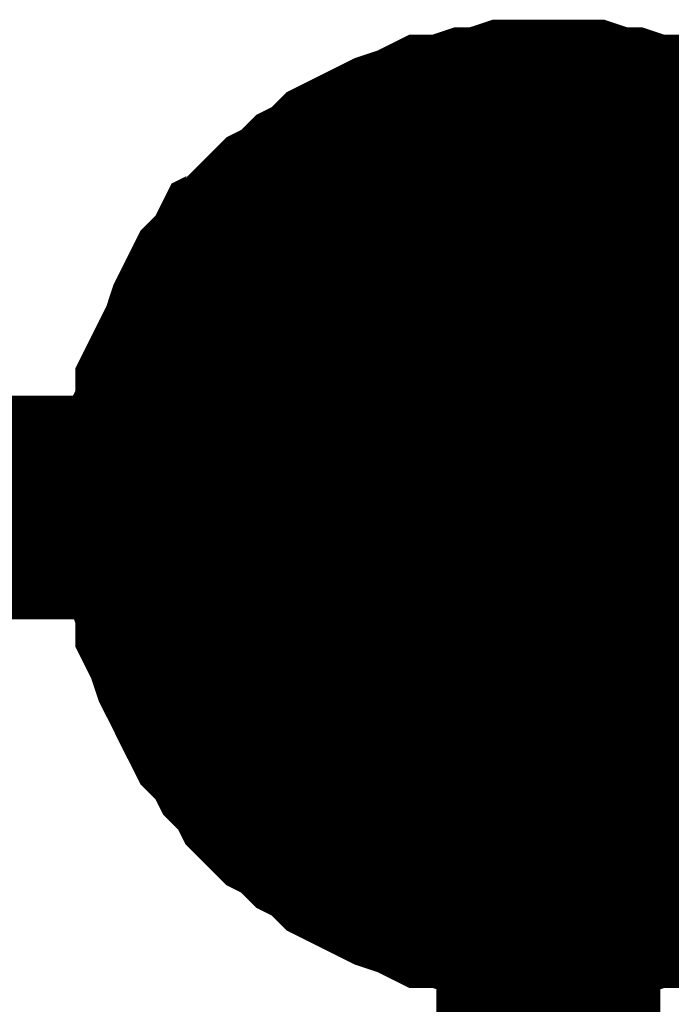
# Model space of a CAD drawing. Header units: inches. Extents: x 0 to 17, y 0 to 11.
# Tile 35 of 256: x 1.9726 to 2.007, y 5.4738 to 5.5257. Entities that reach past the tile are written whole.
import ezdxf

# ---------------------------------------------------------------- set-up
doc = ezdxf.new("R2010")
doc.units = ezdxf.units.IN
doc.header["$MEASUREMENT"] = 0
doc.layers.add('Sheet', color=255, linetype='Continuous')

msp = doc.modelspace()

# ---------------------------------------------------------------- linework, layer by layer
at = {"layer": 'Sheet'}
for points in [[(1.98069, 5.5, 0.0118, 0.0118, 0), (1.98069, 5.501189, 0.0118, 0.0118, 0), (1.98069, 5.501982, 0.0118, 0.0118, 0), (1.981087, 5.502775, 0.0118, 0.0118, 0), (1.981087, 5.503965, 0.0118, 0.0118, 0), (1.981483, 5.504758, 0.0118, 0.0118, 0), (1.981483, 5.505947, 0.0118, 0.0118, 0), (1.98188, 5.50674, 0.0118, 0.0118, 0), (1.982276, 5.507533, 0.0118, 0.0118, 0), (1.982673, 5.508326, 0.0118, 0.0118, 0), (1.983069, 5.509516, 0.0118, 0.0118, 0), (1.983465, 5.510309, 0.0118, 0.0118, 0), (1.983862, 5.511101, 0.0118, 0.0118, 0), (1.984655, 5.511894, 0.0118, 0.0118, 0), (1.985051, 5.512687, 0.0118, 0.0118, 0), (1.985844, 5.513084, 0.0118, 0.0118, 0), (1.986241, 5.513877, 0.0118, 0.0118, 0), (1.987034, 5.51467, 0.0118, 0.0118, 0), (1.987826, 5.515066, 0.0118, 0.0118, 0), (1.988619, 5.515859, 0.0118, 0.0118, 0), (1.989412, 5.516256, 0.0118, 0.0118, 0), (1.990205, 5.517049, 0.0118, 0.0118, 0), (1.990998, 5.517445, 0.0118, 0.0118, 0), (1.991791, 5.517842, 0.0118, 0.0118, 0), (1.992584, 5.518238, 0.0118, 0.0118, 0), (1.993773, 5.518635, 0.0118, 0.0118, 0), (1.994566, 5.519031, 0.0118, 0.0118, 0), (1.995359, 5.519031, 0.0118, 0.0118, 0), (1.996549, 5.519428, 0.0118, 0.0118, 0), (1.997341, 5.519428, 0.0118, 0.0118, 0), (1.998531, 5.519824, 0.0118, 0.0118, 0), (1.999324, 5.519824, 0.0118, 0.0118, 0), (2.000513, 5.519824, 0.0118, 0.0118, 0)], [(1.98069, 5.5, 0.0118, 0.0118, 0), (1.98069, 5.501189, 0.0118, 0.0118, 0), (1.98069, 5.501982, 0.0118, 0.0118, 0), (1.981087, 5.502775, 0.0118, 0.0118, 0), (1.981087, 5.503965, 0.0118, 0.0118, 0), (1.981483, 5.504758, 0.0118, 0.0118, 0), (1.981483, 5.505947, 0.0118, 0.0118, 0), (1.98188, 5.50674, 0.0118, 0.0118, 0), (1.982276, 5.507533, 0.0118, 0.0118, 0), (1.982673, 5.508326, 0.0118, 0.0118, 0), (1.983069, 5.509516, 0.0118, 0.0118, 0), (1.983465, 5.510309, 0.0118, 0.0118, 0), (1.983862, 5.511101, 0.0118, 0.0118, 0), (1.984655, 5.511894, 0.0118, 0.0118, 0), (1.985051, 5.512687, 0.0118, 0.0118, 0), (1.985844, 5.513084, 0.0118, 0.0118, 0), (1.986241, 5.513877, 0.0118, 0.0118, 0), (1.987034, 5.51467, 0.0118, 0.0118, 0), (1.987826, 5.515066, 0.0118, 0.0118, 0), (1.988619, 5.515859, 0.0118, 0.0118, 0), (1.989412, 5.516256, 0.0118, 0.0118, 0), (1.990205, 5.517049, 0.0118, 0.0118, 0), (1.990998, 5.517445, 0.0118, 0.0118, 0), (1.991791, 5.517842, 0.0118, 0.0118, 0), (1.992584, 5.518238, 0.0118, 0.0118, 0), (1.993773, 5.518635, 0.0118, 0.0118, 0), (1.994566, 5.519031, 0.0118, 0.0118, 0), (1.995359, 5.519031, 0.0118, 0.0118, 0), (1.996549, 5.519428, 0.0118, 0.0118, 0), (1.997341, 5.519428, 0.0118, 0.0118, 0), (1.998531, 5.519824, 0.0118, 0.0118, 0), (1.999324, 5.519824, 0.0118, 0.0118, 0), (2.000513, 5.519824, 0.0118, 0.0118, 0)], [(1.98069, 5.5, 0.0118, 0.0118, 0), (1.98069, 5.501189, 0.0118, 0.0118, 0), (1.98069, 5.501982, 0.0118, 0.0118, 0), (1.981087, 5.502775, 0.0118, 0.0118, 0), (1.981087, 5.503965, 0.0118, 0.0118, 0), (1.981483, 5.504758, 0.0118, 0.0118, 0), (1.981483, 5.505947, 0.0118, 0.0118, 0), (1.98188, 5.50674, 0.0118, 0.0118, 0), (1.982276, 5.507533, 0.0118, 0.0118, 0), (1.982673, 5.508326, 0.0118, 0.0118, 0), (1.983069, 5.509516, 0.0118, 0.0118, 0), (1.983465, 5.510309, 0.0118, 0.0118, 0), (1.983862, 5.511101, 0.0118, 0.0118, 0), (1.984655, 5.511894, 0.0118, 0.0118, 0), (1.985051, 5.512687, 0.0118, 0.0118, 0), (1.985844, 5.513084, 0.0118, 0.0118, 0), (1.986241, 5.513877, 0.0118, 0.0118, 0), (1.987034, 5.51467, 0.0118, 0.0118, 0), (1.987826, 5.515066, 0.0118, 0.0118, 0), (1.988619, 5.515859, 0.0118, 0.0118, 0), (1.989412, 5.516256, 0.0118, 0.0118, 0), (1.990205, 5.517049, 0.0118, 0.0118, 0), (1.990998, 5.517445, 0.0118, 0.0118, 0), (1.991791, 5.517842, 0.0118, 0.0118, 0), (1.992584, 5.518238, 0.0118, 0.0118, 0), (1.993773, 5.518635, 0.0118, 0.0118, 0), (1.994566, 5.519031, 0.0118, 0.0118, 0), (1.995359, 5.519031, 0.0118, 0.0118, 0), (1.996549, 5.519428, 0.0118, 0.0118, 0), (1.997341, 5.519428, 0.0118, 0.0118, 0), (1.998531, 5.519824, 0.0118, 0.0118, 0), (1.999324, 5.519824, 0.0118, 0.0118, 0), (2.000513, 5.519824, 0.0118, 0.0118, 0)], [(1.98069, 5.5, 0.0118, 0.0118, 0), (1.98069, 5.501189, 0.0118, 0.0118, 0), (1.98069, 5.501982, 0.0118, 0.0118, 0), (1.981087, 5.502775, 0.0118, 0.0118, 0), (1.981087, 5.503965, 0.0118, 0.0118, 0), (1.981483, 5.504758, 0.0118, 0.0118, 0), (1.981483, 5.505947, 0.0118, 0.0118, 0), (1.98188, 5.50674, 0.0118, 0.0118, 0), (1.982276, 5.507533, 0.0118, 0.0118, 0), (1.982673, 5.508326, 0.0118, 0.0118, 0), (1.983069, 5.509516, 0.0118, 0.0118, 0), (1.983465, 5.510309, 0.0118, 0.0118, 0), (1.983862, 5.511101, 0.0118, 0.0118, 0), (1.984655, 5.511894, 0.0118, 0.0118, 0), (1.985051, 5.512687, 0.0118, 0.0118, 0), (1.985844, 5.513084, 0.0118, 0.0118, 0), (1.986241, 5.513877, 0.0118, 0.0118, 0), (1.987034, 5.51467, 0.0118, 0.0118, 0), (1.987826, 5.515066, 0.0118, 0.0118, 0), (1.988619, 5.515859, 0.0118, 0.0118, 0), (1.989412, 5.516256, 0.0118, 0.0118, 0), (1.990205, 5.517049, 0.0118, 0.0118, 0), (1.990998, 5.517445, 0.0118, 0.0118, 0), (1.991791, 5.517842, 0.0118, 0.0118, 0), (1.992584, 5.518238, 0.0118, 0.0118, 0), (1.993773, 5.518635, 0.0118, 0.0118, 0), (1.994566, 5.519031, 0.0118, 0.0118, 0), (1.995359, 5.519031, 0.0118, 0.0118, 0), (1.996549, 5.519428, 0.0118, 0.0118, 0), (1.997341, 5.519428, 0.0118, 0.0118, 0), (1.998531, 5.519824, 0.0118, 0.0118, 0), (1.999324, 5.519824, 0.0118, 0.0118, 0), (2.000513, 5.519824, 0.0118, 0.0118, 0)], [(2.000513, 5.519824, 0.0118, 0.0118, 0), (2.000513, 5.519824, 0.0118, 0.0118, 0)], [(2.000513, 5.519824, 0.0118, 0.0118, 0), (2.001702, 5.519824, 0.0118, 0.0118, 0), (2.002495, 5.519824, 0.0118, 0.0118, 0), (2.003685, 5.519428, 0.0118, 0.0118, 0), (2.004478, 5.519428, 0.0118, 0.0118, 0), (2.005667, 5.519031, 0.0118, 0.0118, 0), (2.00646, 5.519031, 0.0118, 0.0118, 0), (2.007253, 5.518635, 0.0118, 0.0118, 0), (2.008442, 5.518238, 0.0118, 0.0118, 0), (2.009235, 5.517842, 0.0118, 0.0118, 0), (2.010028, 5.517445, 0.0118, 0.0118, 0), (2.010821, 5.517049, 0.0118, 0.0118, 0), (2.011614, 5.516256, 0.0118, 0.0118, 0), (2.012407, 5.515859, 0.0118, 0.0118, 0), (2.0132, 5.515066, 0.0118, 0.0118, 0)], [(2.000513, 5.519824, 0.0118, 0.0118, 0), (2.000513, 5.519824, 0.0118, 0.0118, 0)], [(2.000513, 5.519824, 0.0118, 0.0118, 0), (2.001702, 5.519824, 0.0118, 0.0118, 0), (2.002495, 5.519824, 0.0118, 0.0118, 0), (2.003685, 5.519428, 0.0118, 0.0118, 0), (2.004478, 5.519428, 0.0118, 0.0118, 0), (2.005667, 5.519031, 0.0118, 0.0118, 0), (2.00646, 5.519031, 0.0118, 0.0118, 0), (2.007253, 5.518635, 0.0118, 0.0118, 0), (2.008442, 5.518238, 0.0118, 0.0118, 0), (2.009235, 5.517842, 0.0118, 0.0118, 0), (2.010028, 5.517445, 0.0118, 0.0118, 0), (2.010821, 5.517049, 0.0118, 0.0118, 0), (2.011614, 5.516256, 0.0118, 0.0118, 0), (2.012407, 5.515859, 0.0118, 0.0118, 0), (2.0132, 5.515066, 0.0118, 0.0118, 0)], [(2.000513, 5.519824, 0.0118, 0.0118, 0), (2.000513, 5.519824, 0.0118, 0.0118, 0)], [(2.000513, 5.519824, 0.0118, 0.0118, 0), (2.001702, 5.519824, 0.0118, 0.0118, 0), (2.002495, 5.519824, 0.0118, 0.0118, 0), (2.003685, 5.519428, 0.0118, 0.0118, 0), (2.004478, 5.519428, 0.0118, 0.0118, 0), (2.005667, 5.519031, 0.0118, 0.0118, 0), (2.00646, 5.519031, 0.0118, 0.0118, 0), (2.007253, 5.518635, 0.0118, 0.0118, 0), (2.008442, 5.518238, 0.0118, 0.0118, 0), (2.009235, 5.517842, 0.0118, 0.0118, 0), (2.010028, 5.517445, 0.0118, 0.0118, 0), (2.010821, 5.517049, 0.0118, 0.0118, 0), (2.011614, 5.516256, 0.0118, 0.0118, 0), (2.012407, 5.515859, 0.0118, 0.0118, 0), (2.0132, 5.515066, 0.0118, 0.0118, 0)], [(2.000513, 5.519824, 0.0118, 0.0118, 0), (2.000513, 5.519824, 0.0118, 0.0118, 0)], [(2.000513, 5.519824, 0.0118, 0.0118, 0), (2.001702, 5.519824, 0.0118, 0.0118, 0), (2.002495, 5.519824, 0.0118, 0.0118, 0), (2.003685, 5.519428, 0.0118, 0.0118, 0), (2.004478, 5.519428, 0.0118, 0.0118, 0), (2.005667, 5.519031, 0.0118, 0.0118, 0), (2.00646, 5.519031, 0.0118, 0.0118, 0), (2.007253, 5.518635, 0.0118, 0.0118, 0), (2.008442, 5.518238, 0.0118, 0.0118, 0), (2.009235, 5.517842, 0.0118, 0.0118, 0), (2.010028, 5.517445, 0.0118, 0.0118, 0), (2.010821, 5.517049, 0.0118, 0.0118, 0), (2.011614, 5.516256, 0.0118, 0.0118, 0), (2.012407, 5.515859, 0.0118, 0.0118, 0), (2.0132, 5.515066, 0.0118, 0.0118, 0)], [(1.98069, 5.5, 0.0039, 0.0039, 0), (1.98069, 5.501189, 0.0039, 0.0039, 0), (1.98069, 5.501982, 0.0039, 0.0039, 0), (1.981087, 5.502775, 0.0039, 0.0039, 0), (1.981087, 5.503965, 0.0039, 0.0039, 0), (1.981483, 5.504758, 0.0039, 0.0039, 0), (1.981483, 5.505947, 0.0039, 0.0039, 0), (1.98188, 5.50674, 0.0039, 0.0039, 0), (1.982276, 5.507533, 0.0039, 0.0039, 0), (1.982673, 5.508326, 0.0039, 0.0039, 0), (1.983069, 5.509516, 0.0039, 0.0039, 0), (1.983465, 5.510309, 0.0039, 0.0039, 0), (1.983862, 5.511101, 0.0039, 0.0039, 0), (1.984655, 5.511894, 0.0039, 0.0039, 0), (1.985051, 5.512687, 0.0039, 0.0039, 0), (1.985844, 5.513084, 0.0039, 0.0039, 0), (1.986241, 5.513877, 0.0039, 0.0039, 0), (1.987034, 5.51467, 0.0039, 0.0039, 0), (1.987826, 5.515066, 0.0039, 0.0039, 0), (1.988619, 5.515859, 0.0039, 0.0039, 0), (1.989412, 5.516256, 0.0039, 0.0039, 0), (1.990205, 5.517049, 0.0039, 0.0039, 0), (1.990998, 5.517445, 0.0039, 0.0039, 0), (1.991791, 5.517842, 0.0039, 0.0039, 0), (1.992584, 5.518238, 0.0039, 0.0039, 0), (1.993773, 5.518635, 0.0039, 0.0039, 0), (1.994566, 5.519031, 0.0039, 0.0039, 0), (1.995359, 5.519031, 0.0039, 0.0039, 0), (1.996549, 5.519428, 0.0039, 0.0039, 0), (1.997341, 5.519428, 0.0039, 0.0039, 0), (1.998531, 5.519824, 0.0039, 0.0039, 0), (1.999324, 5.519824, 0.0039, 0.0039, 0), (2.000513, 5.519824, 0.0039, 0.0039, 0)], [(1.98069, 5.5, 0.0039, 0.0039, 0), (1.98069, 5.501189, 0.0039, 0.0039, 0), (1.98069, 5.501982, 0.0039, 0.0039, 0), (1.981087, 5.502775, 0.0039, 0.0039, 0), (1.981087, 5.503965, 0.0039, 0.0039, 0), (1.981483, 5.504758, 0.0039, 0.0039, 0), (1.981483, 5.505947, 0.0039, 0.0039, 0), (1.98188, 5.50674, 0.0039, 0.0039, 0), (1.982276, 5.507533, 0.0039, 0.0039, 0), (1.982673, 5.508326, 0.0039, 0.0039, 0), (1.983069, 5.509516, 0.0039, 0.0039, 0), (1.983465, 5.510309, 0.0039, 0.0039, 0), (1.983862, 5.511101, 0.0039, 0.0039, 0), (1.984655, 5.511894, 0.0039, 0.0039, 0), (1.985051, 5.512687, 0.0039, 0.0039, 0), (1.985844, 5.513084, 0.0039, 0.0039, 0), (1.986241, 5.513877, 0.0039, 0.0039, 0), (1.987034, 5.51467, 0.0039, 0.0039, 0), (1.987826, 5.515066, 0.0039, 0.0039, 0), (1.988619, 5.515859, 0.0039, 0.0039, 0), (1.989412, 5.516256, 0.0039, 0.0039, 0), (1.990205, 5.517049, 0.0039, 0.0039, 0), (1.990998, 5.517445, 0.0039, 0.0039, 0), (1.991791, 5.517842, 0.0039, 0.0039, 0), (1.992584, 5.518238, 0.0039, 0.0039, 0), (1.993773, 5.518635, 0.0039, 0.0039, 0), (1.994566, 5.519031, 0.0039, 0.0039, 0), (1.995359, 5.519031, 0.0039, 0.0039, 0), (1.996549, 5.519428, 0.0039, 0.0039, 0), (1.997341, 5.519428, 0.0039, 0.0039, 0), (1.998531, 5.519824, 0.0039, 0.0039, 0), (1.999324, 5.519824, 0.0039, 0.0039, 0), (2.000513, 5.519824, 0.0039, 0.0039, 0)], [(1.98069, 5.5, 0.0039, 0.0039, 0), (1.98069, 5.501189, 0.0039, 0.0039, 0), (1.98069, 5.501982, 0.0039, 0.0039, 0), (1.981087, 5.502775, 0.0039, 0.0039, 0), (1.981087, 5.503965, 0.0039, 0.0039, 0), (1.981483, 5.504758, 0.0039, 0.0039, 0), (1.981483, 5.505947, 0.0039, 0.0039, 0), (1.98188, 5.50674, 0.0039, 0.0039, 0), (1.982276, 5.507533, 0.0039, 0.0039, 0), (1.982673, 5.508326, 0.0039, 0.0039, 0), (1.983069, 5.509516, 0.0039, 0.0039, 0), (1.983465, 5.510309, 0.0039, 0.0039, 0), (1.983862, 5.511101, 0.0039, 0.0039, 0), (1.984655, 5.511894, 0.0039, 0.0039, 0), (1.985051, 5.512687, 0.0039, 0.0039, 0), (1.985844, 5.513084, 0.0039, 0.0039, 0), (1.986241, 5.513877, 0.0039, 0.0039, 0), (1.987034, 5.51467, 0.0039, 0.0039, 0), (1.987826, 5.515066, 0.0039, 0.0039, 0), (1.988619, 5.515859, 0.0039, 0.0039, 0), (1.989412, 5.516256, 0.0039, 0.0039, 0), (1.990205, 5.517049, 0.0039, 0.0039, 0), (1.990998, 5.517445, 0.0039, 0.0039, 0), (1.991791, 5.517842, 0.0039, 0.0039, 0), (1.992584, 5.518238, 0.0039, 0.0039, 0), (1.993773, 5.518635, 0.0039, 0.0039, 0), (1.994566, 5.519031, 0.0039, 0.0039, 0), (1.995359, 5.519031, 0.0039, 0.0039, 0), (1.996549, 5.519428, 0.0039, 0.0039, 0), (1.997341, 5.519428, 0.0039, 0.0039, 0), (1.998531, 5.519824, 0.0039, 0.0039, 0), (1.999324, 5.519824, 0.0039, 0.0039, 0), (2.000513, 5.519824, 0.0039, 0.0039, 0)], [(1.98069, 5.5, 0.0039, 0.0039, 0), (1.98069, 5.501189, 0.0039, 0.0039, 0), (1.98069, 5.501982, 0.0039, 0.0039, 0), (1.981087, 5.502775, 0.0039, 0.0039, 0), (1.981087, 5.503965, 0.0039, 0.0039, 0), (1.981483, 5.504758, 0.0039, 0.0039, 0), (1.981483, 5.505947, 0.0039, 0.0039, 0), (1.98188, 5.50674, 0.0039, 0.0039, 0), (1.982276, 5.507533, 0.0039, 0.0039, 0), (1.982673, 5.508326, 0.0039, 0.0039, 0), (1.983069, 5.509516, 0.0039, 0.0039, 0), (1.983465, 5.510309, 0.0039, 0.0039, 0), (1.983862, 5.511101, 0.0039, 0.0039, 0), (1.984655, 5.511894, 0.0039, 0.0039, 0), (1.985051, 5.512687, 0.0039, 0.0039, 0), (1.985844, 5.513084, 0.0039, 0.0039, 0), (1.986241, 5.513877, 0.0039, 0.0039, 0), (1.987034, 5.51467, 0.0039, 0.0039, 0), (1.987826, 5.515066, 0.0039, 0.0039, 0), (1.988619, 5.515859, 0.0039, 0.0039, 0), (1.989412, 5.516256, 0.0039, 0.0039, 0), (1.990205, 5.517049, 0.0039, 0.0039, 0), (1.990998, 5.517445, 0.0039, 0.0039, 0), (1.991791, 5.517842, 0.0039, 0.0039, 0), (1.992584, 5.518238, 0.0039, 0.0039, 0), (1.993773, 5.518635, 0.0039, 0.0039, 0), (1.994566, 5.519031, 0.0039, 0.0039, 0), (1.995359, 5.519031, 0.0039, 0.0039, 0), (1.996549, 5.519428, 0.0039, 0.0039, 0), (1.997341, 5.519428, 0.0039, 0.0039, 0), (1.998531, 5.519824, 0.0039, 0.0039, 0), (1.999324, 5.519824, 0.0039, 0.0039, 0), (2.000513, 5.519824, 0.0039, 0.0039, 0)], [(2.000513, 5.519824, 0.0039, 0.0039, 0), (2.000513, 5.519824, 0.0039, 0.0039, 0)], [(2.000513, 5.519824, 0.0039, 0.0039, 0), (2.001702, 5.519824, 0.0039, 0.0039, 0), (2.002495, 5.519824, 0.0039, 0.0039, 0), (2.003685, 5.519428, 0.0039, 0.0039, 0), (2.004478, 5.519428, 0.0039, 0.0039, 0), (2.005667, 5.519031, 0.0039, 0.0039, 0), (2.00646, 5.519031, 0.0039, 0.0039, 0), (2.007253, 5.518635, 0.0039, 0.0039, 0), (2.008442, 5.518238, 0.0039, 0.0039, 0), (2.009235, 5.517842, 0.0039, 0.0039, 0)], [(2.000513, 5.519824, 0.0039, 0.0039, 0), (2.000513, 5.519824, 0.0039, 0.0039, 0)], [(2.000513, 5.519824, 0.0039, 0.0039, 0), (2.001702, 5.519824, 0.0039, 0.0039, 0), (2.002495, 5.519824, 0.0039, 0.0039, 0), (2.003685, 5.519428, 0.0039, 0.0039, 0), (2.004478, 5.519428, 0.0039, 0.0039, 0), (2.005667, 5.519031, 0.0039, 0.0039, 0), (2.00646, 5.519031, 0.0039, 0.0039, 0), (2.007253, 5.518635, 0.0039, 0.0039, 0), (2.008442, 5.518238, 0.0039, 0.0039, 0), (2.009235, 5.517842, 0.0039, 0.0039, 0)], [(2.000513, 5.519824, 0.0039, 0.0039, 0), (2.000513, 5.519824, 0.0039, 0.0039, 0)], [(2.000513, 5.519824, 0.0039, 0.0039, 0), (2.001702, 5.519824, 0.0039, 0.0039, 0), (2.002495, 5.519824, 0.0039, 0.0039, 0), (2.003685, 5.519428, 0.0039, 0.0039, 0), (2.004478, 5.519428, 0.0039, 0.0039, 0), (2.005667, 5.519031, 0.0039, 0.0039, 0), (2.00646, 5.519031, 0.0039, 0.0039, 0), (2.007253, 5.518635, 0.0039, 0.0039, 0), (2.008442, 5.518238, 0.0039, 0.0039, 0), (2.009235, 5.517842, 0.0039, 0.0039, 0)], [(2.000513, 5.519824, 0.0039, 0.0039, 0), (2.000513, 5.519824, 0.0039, 0.0039, 0)], [(2.000513, 5.519824, 0.0039, 0.0039, 0), (2.001702, 5.519824, 0.0039, 0.0039, 0), (2.002495, 5.519824, 0.0039, 0.0039, 0), (2.003685, 5.519428, 0.0039, 0.0039, 0), (2.004478, 5.519428, 0.0039, 0.0039, 0), (2.005667, 5.519031, 0.0039, 0.0039, 0), (2.00646, 5.519031, 0.0039, 0.0039, 0), (2.007253, 5.518635, 0.0039, 0.0039, 0), (2.008442, 5.518238, 0.0039, 0.0039, 0), (2.009235, 5.517842, 0.0039, 0.0039, 0)], [(1.700793, 5.5, 0.0118, 0.0118, 0), (2.000513, 5.5, 0.0118, 0.0118, 0), (2.500443, 5.5, 0.0118, 0.0118, 0)], [(2.000513, 5.479779, 0.0118, 0.0118, 0), (1.999324, 5.479779, 0.0118, 0.0118, 0), (1.998531, 5.479779, 0.0118, 0.0118, 0), (1.997341, 5.480176, 0.0118, 0.0118, 0), (1.996549, 5.480176, 0.0118, 0.0118, 0), (1.995359, 5.480572, 0.0118, 0.0118, 0), (1.994566, 5.480572, 0.0118, 0.0118, 0), (1.993773, 5.480969, 0.0118, 0.0118, 0), (1.992584, 5.481365, 0.0118, 0.0118, 0), (1.991791, 5.481762, 0.0118, 0.0118, 0), (1.990998, 5.482158, 0.0118, 0.0118, 0), (1.990205, 5.482555, 0.0118, 0.0118, 0), (1.989412, 5.483348, 0.0118, 0.0118, 0), (1.988619, 5.483744, 0.0118, 0.0118, 0), (1.987826, 5.484537, 0.0118, 0.0118, 0), (1.987034, 5.484934, 0.0118, 0.0118, 0), (1.986241, 5.485727, 0.0118, 0.0118, 0), (1.985844, 5.48652, 0.0118, 0.0118, 0), (1.985051, 5.487313, 0.0118, 0.0118, 0), (1.984655, 5.488106, 0.0118, 0.0118, 0), (1.983862, 5.488899, 0.0118, 0.0118, 0), (1.983465, 5.489691, 0.0118, 0.0118, 0), (1.983069, 5.490484, 0.0118, 0.0118, 0), (1.982673, 5.491277, 0.0118, 0.0118, 0), (1.982276, 5.49207, 0.0118, 0.0118, 0), (1.98188, 5.49326, 0.0118, 0.0118, 0), (1.981483, 5.494053, 0.0118, 0.0118, 0), (1.981483, 5.494846, 0.0118, 0.0118, 0), (1.981087, 5.496035, 0.0118, 0.0118, 0), (1.981087, 5.496828, 0.0118, 0.0118, 0), (1.98069, 5.498018, 0.0118, 0.0118, 0), (1.98069, 5.498811, 0.0118, 0.0118, 0), (1.98069, 5.5, 0.0118, 0.0118, 0)], [(1.98069, 5.5, 0.0118, 0.0118, 0), (1.98069, 5.5, 0.0118, 0.0118, 0)], [(2.000513, 5.479779, 0.0118, 0.0118, 0), (1.999324, 5.479779, 0.0118, 0.0118, 0), (1.998531, 5.479779, 0.0118, 0.0118, 0), (1.997341, 5.480176, 0.0118, 0.0118, 0), (1.996549, 5.480176, 0.0118, 0.0118, 0), (1.995359, 5.480572, 0.0118, 0.0118, 0), (1.994566, 5.480572, 0.0118, 0.0118, 0), (1.993773, 5.480969, 0.0118, 0.0118, 0), (1.992584, 5.481365, 0.0118, 0.0118, 0), (1.991791, 5.481762, 0.0118, 0.0118, 0), (1.990998, 5.482158, 0.0118, 0.0118, 0), (1.990205, 5.482555, 0.0118, 0.0118, 0), (1.989412, 5.483348, 0.0118, 0.0118, 0), (1.988619, 5.483744, 0.0118, 0.0118, 0), (1.987826, 5.484537, 0.0118, 0.0118, 0), (1.987034, 5.484934, 0.0118, 0.0118, 0), (1.986241, 5.485727, 0.0118, 0.0118, 0), (1.985844, 5.48652, 0.0118, 0.0118, 0), (1.985051, 5.487313, 0.0118, 0.0118, 0), (1.984655, 5.488106, 0.0118, 0.0118, 0), (1.983862, 5.488899, 0.0118, 0.0118, 0), (1.983465, 5.489691, 0.0118, 0.0118, 0), (1.983069, 5.490484, 0.0118, 0.0118, 0), (1.982673, 5.491277, 0.0118, 0.0118, 0), (1.982276, 5.49207, 0.0118, 0.0118, 0), (1.98188, 5.49326, 0.0118, 0.0118, 0), (1.981483, 5.494053, 0.0118, 0.0118, 0), (1.981483, 5.494846, 0.0118, 0.0118, 0), (1.981087, 5.496035, 0.0118, 0.0118, 0), (1.981087, 5.496828, 0.0118, 0.0118, 0), (1.98069, 5.498018, 0.0118, 0.0118, 0), (1.98069, 5.498811, 0.0118, 0.0118, 0), (1.98069, 5.5, 0.0118, 0.0118, 0)], [(1.98069, 5.5, 0.0118, 0.0118, 0), (1.98069, 5.5, 0.0118, 0.0118, 0)], [(2.000513, 5.479779, 0.0118, 0.0118, 0), (1.999324, 5.479779, 0.0118, 0.0118, 0), (1.998531, 5.479779, 0.0118, 0.0118, 0), (1.997341, 5.480176, 0.0118, 0.0118, 0), (1.996549, 5.480176, 0.0118, 0.0118, 0), (1.995359, 5.480572, 0.0118, 0.0118, 0), (1.994566, 5.480572, 0.0118, 0.0118, 0), (1.993773, 5.480969, 0.0118, 0.0118, 0), (1.992584, 5.481365, 0.0118, 0.0118, 0), (1.991791, 5.481762, 0.0118, 0.0118, 0), (1.990998, 5.482158, 0.0118, 0.0118, 0), (1.990205, 5.482555, 0.0118, 0.0118, 0), (1.989412, 5.483348, 0.0118, 0.0118, 0), (1.988619, 5.483744, 0.0118, 0.0118, 0), (1.987826, 5.484537, 0.0118, 0.0118, 0), (1.987034, 5.484934, 0.0118, 0.0118, 0), (1.986241, 5.485727, 0.0118, 0.0118, 0), (1.985844, 5.48652, 0.0118, 0.0118, 0), (1.985051, 5.487313, 0.0118, 0.0118, 0), (1.984655, 5.488106, 0.0118, 0.0118, 0), (1.983862, 5.488899, 0.0118, 0.0118, 0), (1.983465, 5.489691, 0.0118, 0.0118, 0), (1.983069, 5.490484, 0.0118, 0.0118, 0), (1.982673, 5.491277, 0.0118, 0.0118, 0), (1.982276, 5.49207, 0.0118, 0.0118, 0), (1.98188, 5.49326, 0.0118, 0.0118, 0), (1.981483, 5.494053, 0.0118, 0.0118, 0), (1.981483, 5.494846, 0.0118, 0.0118, 0), (1.981087, 5.496035, 0.0118, 0.0118, 0), (1.981087, 5.496828, 0.0118, 0.0118, 0), (1.98069, 5.498018, 0.0118, 0.0118, 0), (1.98069, 5.498811, 0.0118, 0.0118, 0), (1.98069, 5.5, 0.0118, 0.0118, 0)], [(1.98069, 5.5, 0.0118, 0.0118, 0), (1.98069, 5.5, 0.0118, 0.0118, 0)], [(2.000513, 5.479779, 0.0118, 0.0118, 0), (1.999324, 5.479779, 0.0118, 0.0118, 0), (1.998531, 5.479779, 0.0118, 0.0118, 0), (1.997341, 5.480176, 0.0118, 0.0118, 0), (1.996549, 5.480176, 0.0118, 0.0118, 0), (1.995359, 5.480572, 0.0118, 0.0118, 0), (1.994566, 5.480572, 0.0118, 0.0118, 0), (1.993773, 5.480969, 0.0118, 0.0118, 0), (1.992584, 5.481365, 0.0118, 0.0118, 0), (1.991791, 5.481762, 0.0118, 0.0118, 0), (1.990998, 5.482158, 0.0118, 0.0118, 0), (1.990205, 5.482555, 0.0118, 0.0118, 0), (1.989412, 5.483348, 0.0118, 0.0118, 0), (1.988619, 5.483744, 0.0118, 0.0118, 0), (1.987826, 5.484537, 0.0118, 0.0118, 0), (1.987034, 5.484934, 0.0118, 0.0118, 0), (1.986241, 5.485727, 0.0118, 0.0118, 0), (1.985844, 5.48652, 0.0118, 0.0118, 0), (1.985051, 5.487313, 0.0118, 0.0118, 0), (1.984655, 5.488106, 0.0118, 0.0118, 0), (1.983862, 5.488899, 0.0118, 0.0118, 0), (1.983465, 5.489691, 0.0118, 0.0118, 0), (1.983069, 5.490484, 0.0118, 0.0118, 0), (1.982673, 5.491277, 0.0118, 0.0118, 0), (1.982276, 5.49207, 0.0118, 0.0118, 0), (1.98188, 5.49326, 0.0118, 0.0118, 0), (1.981483, 5.494053, 0.0118, 0.0118, 0), (1.981483, 5.494846, 0.0118, 0.0118, 0), (1.981087, 5.496035, 0.0118, 0.0118, 0), (1.981087, 5.496828, 0.0118, 0.0118, 0), (1.98069, 5.498018, 0.0118, 0.0118, 0), (1.98069, 5.498811, 0.0118, 0.0118, 0), (1.98069, 5.5, 0.0118, 0.0118, 0)], [(1.98069, 5.5, 0.0118, 0.0118, 0), (1.98069, 5.5, 0.0118, 0.0118, 0)], [(2.000513, 5.349733, 0.0118, 0.0118, 0), (2.000513, 5.5, 0.0118, 0.0118, 0)], [(2.000513, 5.479779, 0.0039, 0.0039, 0), (1.999324, 5.479779, 0.0039, 0.0039, 0), (1.998531, 5.479779, 0.0039, 0.0039, 0), (1.997341, 5.480176, 0.0039, 0.0039, 0), (1.996549, 5.480176, 0.0039, 0.0039, 0), (1.995359, 5.480572, 0.0039, 0.0039, 0), (1.994566, 5.480572, 0.0039, 0.0039, 0), (1.993773, 5.480969, 0.0039, 0.0039, 0), (1.992584, 5.481365, 0.0039, 0.0039, 0), (1.991791, 5.481762, 0.0039, 0.0039, 0), (1.990998, 5.482158, 0.0039, 0.0039, 0), (1.990205, 5.482555, 0.0039, 0.0039, 0), (1.989412, 5.483348, 0.0039, 0.0039, 0), (1.988619, 5.483744, 0.0039, 0.0039, 0), (1.987826, 5.484537, 0.0039, 0.0039, 0), (1.987034, 5.484934, 0.0039, 0.0039, 0), (1.986241, 5.485727, 0.0039, 0.0039, 0), (1.985844, 5.48652, 0.0039, 0.0039, 0), (1.985051, 5.487313, 0.0039, 0.0039, 0), (1.984655, 5.488106, 0.0039, 0.0039, 0), (1.983862, 5.488899, 0.0039, 0.0039, 0), (1.983465, 5.489691, 0.0039, 0.0039, 0), (1.983069, 5.490484, 0.0039, 0.0039, 0), (1.982673, 5.491277, 0.0039, 0.0039, 0), (1.982276, 5.49207, 0.0039, 0.0039, 0), (1.98188, 5.49326, 0.0039, 0.0039, 0), (1.981483, 5.494053, 0.0039, 0.0039, 0), (1.981483, 5.494846, 0.0039, 0.0039, 0), (1.981087, 5.496035, 0.0039, 0.0039, 0), (1.981087, 5.496828, 0.0039, 0.0039, 0), (1.98069, 5.498018, 0.0039, 0.0039, 0), (1.98069, 5.498811, 0.0039, 0.0039, 0), (1.98069, 5.5, 0.0039, 0.0039, 0)], [(1.98069, 5.5, 0.0039, 0.0039, 0), (1.98069, 5.5, 0.0039, 0.0039, 0)], [(2.000513, 5.479779, 0.0039, 0.0039, 0), (1.999324, 5.479779, 0.0039, 0.0039, 0), (1.998531, 5.479779, 0.0039, 0.0039, 0), (1.997341, 5.480176, 0.0039, 0.0039, 0), (1.996549, 5.480176, 0.0039, 0.0039, 0), (1.995359, 5.480572, 0.0039, 0.0039, 0), (1.994566, 5.480572, 0.0039, 0.0039, 0), (1.993773, 5.480969, 0.0039, 0.0039, 0), (1.992584, 5.481365, 0.0039, 0.0039, 0), (1.991791, 5.481762, 0.0039, 0.0039, 0), (1.990998, 5.482158, 0.0039, 0.0039, 0), (1.990205, 5.482555, 0.0039, 0.0039, 0), (1.989412, 5.483348, 0.0039, 0.0039, 0), (1.988619, 5.483744, 0.0039, 0.0039, 0), (1.987826, 5.484537, 0.0039, 0.0039, 0), (1.987034, 5.484934, 0.0039, 0.0039, 0), (1.986241, 5.485727, 0.0039, 0.0039, 0), (1.985844, 5.48652, 0.0039, 0.0039, 0), (1.985051, 5.487313, 0.0039, 0.0039, 0), (1.984655, 5.488106, 0.0039, 0.0039, 0), (1.983862, 5.488899, 0.0039, 0.0039, 0), (1.983465, 5.489691, 0.0039, 0.0039, 0), (1.983069, 5.490484, 0.0039, 0.0039, 0), (1.982673, 5.491277, 0.0039, 0.0039, 0), (1.982276, 5.49207, 0.0039, 0.0039, 0), (1.98188, 5.49326, 0.0039, 0.0039, 0), (1.981483, 5.494053, 0.0039, 0.0039, 0), (1.981483, 5.494846, 0.0039, 0.0039, 0), (1.981087, 5.496035, 0.0039, 0.0039, 0), (1.981087, 5.496828, 0.0039, 0.0039, 0), (1.98069, 5.498018, 0.0039, 0.0039, 0), (1.98069, 5.498811, 0.0039, 0.0039, 0), (1.98069, 5.5, 0.0039, 0.0039, 0)], [(1.98069, 5.5, 0.0039, 0.0039, 0), (1.98069, 5.5, 0.0039, 0.0039, 0)], [(2.000513, 5.479779, 0.0039, 0.0039, 0), (1.999324, 5.479779, 0.0039, 0.0039, 0), (1.998531, 5.479779, 0.0039, 0.0039, 0), (1.997341, 5.480176, 0.0039, 0.0039, 0), (1.996549, 5.480176, 0.0039, 0.0039, 0), (1.995359, 5.480572, 0.0039, 0.0039, 0), (1.994566, 5.480572, 0.0039, 0.0039, 0), (1.993773, 5.480969, 0.0039, 0.0039, 0), (1.992584, 5.481365, 0.0039, 0.0039, 0), (1.991791, 5.481762, 0.0039, 0.0039, 0), (1.990998, 5.482158, 0.0039, 0.0039, 0), (1.990205, 5.482555, 0.0039, 0.0039, 0), (1.989412, 5.483348, 0.0039, 0.0039, 0), (1.988619, 5.483744, 0.0039, 0.0039, 0), (1.987826, 5.484537, 0.0039, 0.0039, 0), (1.987034, 5.484934, 0.0039, 0.0039, 0), (1.986241, 5.485727, 0.0039, 0.0039, 0), (1.985844, 5.48652, 0.0039, 0.0039, 0), (1.985051, 5.487313, 0.0039, 0.0039, 0), (1.984655, 5.488106, 0.0039, 0.0039, 0), (1.983862, 5.488899, 0.0039, 0.0039, 0), (1.983465, 5.489691, 0.0039, 0.0039, 0), (1.983069, 5.490484, 0.0039, 0.0039, 0), (1.982673, 5.491277, 0.0039, 0.0039, 0), (1.982276, 5.49207, 0.0039, 0.0039, 0), (1.98188, 5.49326, 0.0039, 0.0039, 0), (1.981483, 5.494053, 0.0039, 0.0039, 0), (1.981483, 5.494846, 0.0039, 0.0039, 0), (1.981087, 5.496035, 0.0039, 0.0039, 0), (1.981087, 5.496828, 0.0039, 0.0039, 0), (1.98069, 5.498018, 0.0039, 0.0039, 0), (1.98069, 5.498811, 0.0039, 0.0039, 0), (1.98069, 5.5, 0.0039, 0.0039, 0)], [(1.98069, 5.5, 0.0039, 0.0039, 0), (1.98069, 5.5, 0.0039, 0.0039, 0)], [(2.000513, 5.479779, 0.0039, 0.0039, 0), (1.999324, 5.479779, 0.0039, 0.0039, 0), (1.998531, 5.479779, 0.0039, 0.0039, 0), (1.997341, 5.480176, 0.0039, 0.0039, 0), (1.996549, 5.480176, 0.0039, 0.0039, 0), (1.995359, 5.480572, 0.0039, 0.0039, 0), (1.994566, 5.480572, 0.0039, 0.0039, 0), (1.993773, 5.480969, 0.0039, 0.0039, 0), (1.992584, 5.481365, 0.0039, 0.0039, 0), (1.991791, 5.481762, 0.0039, 0.0039, 0), (1.990998, 5.482158, 0.0039, 0.0039, 0), (1.990205, 5.482555, 0.0039, 0.0039, 0), (1.989412, 5.483348, 0.0039, 0.0039, 0), (1.988619, 5.483744, 0.0039, 0.0039, 0), (1.987826, 5.484537, 0.0039, 0.0039, 0), (1.987034, 5.484934, 0.0039, 0.0039, 0), (1.986241, 5.485727, 0.0039, 0.0039, 0), (1.985844, 5.48652, 0.0039, 0.0039, 0), (1.985051, 5.487313, 0.0039, 0.0039, 0), (1.984655, 5.488106, 0.0039, 0.0039, 0), (1.983862, 5.488899, 0.0039, 0.0039, 0), (1.983465, 5.489691, 0.0039, 0.0039, 0), (1.983069, 5.490484, 0.0039, 0.0039, 0), (1.982673, 5.491277, 0.0039, 0.0039, 0), (1.982276, 5.49207, 0.0039, 0.0039, 0), (1.98188, 5.49326, 0.0039, 0.0039, 0), (1.981483, 5.494053, 0.0039, 0.0039, 0), (1.981483, 5.494846, 0.0039, 0.0039, 0), (1.981087, 5.496035, 0.0039, 0.0039, 0), (1.981087, 5.496828, 0.0039, 0.0039, 0), (1.98069, 5.498018, 0.0039, 0.0039, 0), (1.98069, 5.498811, 0.0039, 0.0039, 0), (1.98069, 5.5, 0.0039, 0.0039, 0)], [(1.98069, 5.5, 0.0039, 0.0039, 0), (1.98069, 5.5, 0.0039, 0.0039, 0)], [(2.0132, 5.484537, 0.0118, 0.0118, 0), (2.012407, 5.483744, 0.0118, 0.0118, 0), (2.011614, 5.483348, 0.0118, 0.0118, 0), (2.010821, 5.482555, 0.0118, 0.0118, 0), (2.010028, 5.482158, 0.0118, 0.0118, 0), (2.009235, 5.481762, 0.0118, 0.0118, 0), (2.008442, 5.481365, 0.0118, 0.0118, 0), (2.007253, 5.480969, 0.0118, 0.0118, 0), (2.00646, 5.480572, 0.0118, 0.0118, 0), (2.005667, 5.480572, 0.0118, 0.0118, 0), (2.004478, 5.480176, 0.0118, 0.0118, 0), (2.003685, 5.480176, 0.0118, 0.0118, 0), (2.002495, 5.479779, 0.0118, 0.0118, 0), (2.001702, 5.479779, 0.0118, 0.0118, 0), (2.000513, 5.479779, 0.0118, 0.0118, 0)], [(2.0132, 5.484537, 0.0118, 0.0118, 0), (2.012407, 5.483744, 0.0118, 0.0118, 0), (2.011614, 5.483348, 0.0118, 0.0118, 0), (2.010821, 5.482555, 0.0118, 0.0118, 0), (2.010028, 5.482158, 0.0118, 0.0118, 0), (2.009235, 5.481762, 0.0118, 0.0118, 0), (2.008442, 5.481365, 0.0118, 0.0118, 0), (2.007253, 5.480969, 0.0118, 0.0118, 0), (2.00646, 5.480572, 0.0118, 0.0118, 0), (2.005667, 5.480572, 0.0118, 0.0118, 0), (2.004478, 5.480176, 0.0118, 0.0118, 0), (2.003685, 5.480176, 0.0118, 0.0118, 0), (2.002495, 5.479779, 0.0118, 0.0118, 0), (2.001702, 5.479779, 0.0118, 0.0118, 0), (2.000513, 5.479779, 0.0118, 0.0118, 0)], [(2.0132, 5.484537, 0.0118, 0.0118, 0), (2.012407, 5.483744, 0.0118, 0.0118, 0), (2.011614, 5.483348, 0.0118, 0.0118, 0), (2.010821, 5.482555, 0.0118, 0.0118, 0), (2.010028, 5.482158, 0.0118, 0.0118, 0), (2.009235, 5.481762, 0.0118, 0.0118, 0), (2.008442, 5.481365, 0.0118, 0.0118, 0), (2.007253, 5.480969, 0.0118, 0.0118, 0), (2.00646, 5.480572, 0.0118, 0.0118, 0), (2.005667, 5.480572, 0.0118, 0.0118, 0), (2.004478, 5.480176, 0.0118, 0.0118, 0), (2.003685, 5.480176, 0.0118, 0.0118, 0), (2.002495, 5.479779, 0.0118, 0.0118, 0), (2.001702, 5.479779, 0.0118, 0.0118, 0), (2.000513, 5.479779, 0.0118, 0.0118, 0)], [(2.0132, 5.484537, 0.0118, 0.0118, 0), (2.012407, 5.483744, 0.0118, 0.0118, 0), (2.011614, 5.483348, 0.0118, 0.0118, 0), (2.010821, 5.482555, 0.0118, 0.0118, 0), (2.010028, 5.482158, 0.0118, 0.0118, 0), (2.009235, 5.481762, 0.0118, 0.0118, 0), (2.008442, 5.481365, 0.0118, 0.0118, 0), (2.007253, 5.480969, 0.0118, 0.0118, 0), (2.00646, 5.480572, 0.0118, 0.0118, 0), (2.005667, 5.480572, 0.0118, 0.0118, 0), (2.004478, 5.480176, 0.0118, 0.0118, 0), (2.003685, 5.480176, 0.0118, 0.0118, 0), (2.002495, 5.479779, 0.0118, 0.0118, 0), (2.001702, 5.479779, 0.0118, 0.0118, 0), (2.000513, 5.479779, 0.0118, 0.0118, 0)], [(2.009235, 5.481762, 0.0039, 0.0039, 0), (2.008442, 5.481365, 0.0039, 0.0039, 0), (2.007253, 5.480969, 0.0039, 0.0039, 0), (2.00646, 5.480572, 0.0039, 0.0039, 0), (2.005667, 5.480572, 0.0039, 0.0039, 0), (2.004478, 5.480176, 0.0039, 0.0039, 0), (2.003685, 5.480176, 0.0039, 0.0039, 0), (2.002495, 5.479779, 0.0039, 0.0039, 0), (2.001702, 5.479779, 0.0039, 0.0039, 0), (2.000513, 5.479779, 0.0039, 0.0039, 0)], [(2.009235, 5.481762, 0.0039, 0.0039, 0), (2.008442, 5.481365, 0.0039, 0.0039, 0), (2.007253, 5.480969, 0.0039, 0.0039, 0), (2.00646, 5.480572, 0.0039, 0.0039, 0), (2.005667, 5.480572, 0.0039, 0.0039, 0), (2.004478, 5.480176, 0.0039, 0.0039, 0), (2.003685, 5.480176, 0.0039, 0.0039, 0), (2.002495, 5.479779, 0.0039, 0.0039, 0), (2.001702, 5.479779, 0.0039, 0.0039, 0), (2.000513, 5.479779, 0.0039, 0.0039, 0)], [(2.009235, 5.481762, 0.0039, 0.0039, 0), (2.008442, 5.481365, 0.0039, 0.0039, 0), (2.007253, 5.480969, 0.0039, 0.0039, 0), (2.00646, 5.480572, 0.0039, 0.0039, 0), (2.005667, 5.480572, 0.0039, 0.0039, 0), (2.004478, 5.480176, 0.0039, 0.0039, 0), (2.003685, 5.480176, 0.0039, 0.0039, 0), (2.002495, 5.479779, 0.0039, 0.0039, 0), (2.001702, 5.479779, 0.0039, 0.0039, 0), (2.000513, 5.479779, 0.0039, 0.0039, 0)], [(2.009235, 5.481762, 0.0039, 0.0039, 0), (2.008442, 5.481365, 0.0039, 0.0039, 0), (2.007253, 5.480969, 0.0039, 0.0039, 0), (2.00646, 5.480572, 0.0039, 0.0039, 0), (2.005667, 5.480572, 0.0039, 0.0039, 0), (2.004478, 5.480176, 0.0039, 0.0039, 0), (2.003685, 5.480176, 0.0039, 0.0039, 0), (2.002495, 5.479779, 0.0039, 0.0039, 0), (2.001702, 5.479779, 0.0039, 0.0039, 0), (2.000513, 5.479779, 0.0039, 0.0039, 0)]]:
    msp.add_lwpolyline(points, format="xyseb", dxfattribs=at)
msp.add_lwpolyline([(1.99, 5.5, 0.02, 0.02, 1), (2.01, 5.5, 0.02, 0.02, 1)], format="xyseb", close=True, dxfattribs=at)

doc.saveas('drawing.dxf')
